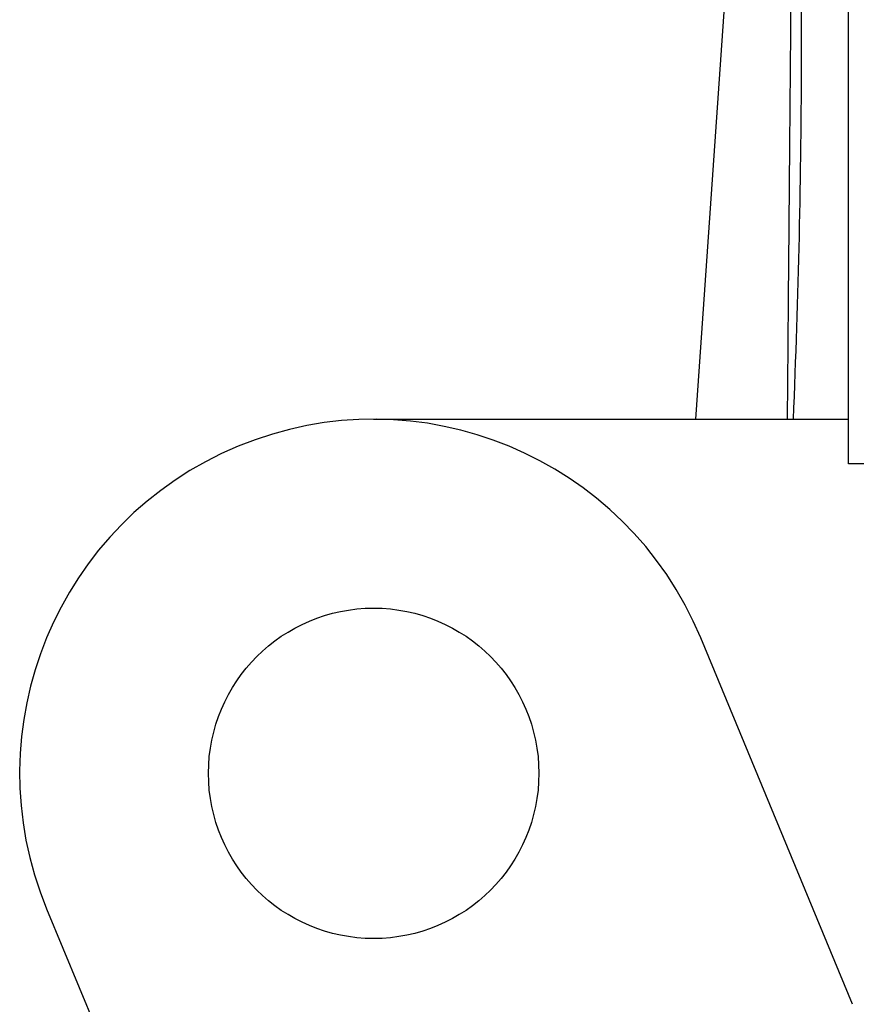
# Model space of a CAD drawing. Header units: millimetres. Extents: x 497 to 1461, y -142 to 737.
# Tile 8 of 26: x 1327 to 1362, y 288 to 330. Entities that reach past the tile are written whole.
import ezdxf

# ---------------------------------------------------------------- set-up
doc = ezdxf.new("R2010")
doc.units = ezdxf.units.MM

msp = doc.modelspace()

# ---------------------------------------------------------------- linework, layer by layer
at = {"color": 7, "linetype": 'Continuous', "lineweight": 25}
for p, q in [((1359.526, 370.332), (1355.555, 313.247)), ((1360.026, 354.337), (1360.026, 328.74)), ((1362.026, 313.242), (1362.026, 352.338)), ((1341.911, 313.242), (1362.026, 313.242)), ((1362.026, 311.351), (1362.026, 313.242)), ((1383.026, 311.351), (1362.026, 311.351)), ((1362.201, 288.456), (1355.77, 303.982)), ((1328.053, 292.502), (1334.484, 276.976))]:
    msp.add_line(p, q, dxfattribs=at)
msp.add_circle((1341.911, 298.242), 7, dxfattribs=at)
msp.add_arc((1341.911, 298.242), 15, 22.5, 202.5, dxfattribs=at)
for points, knots in [([(1359.448, 313.242), (1359.458, 314.437), (1359.478, 316.794), (1359.507, 320.279), (1359.536, 323.661), (1359.564, 326.943), (1359.592, 330.122), (1359.619, 333.201), (1359.645, 336.178), (1359.67, 339.053), (1359.694, 341.827), (1359.718, 344.5), (1359.741, 347.071), (1359.763, 349.541), (1359.784, 351.909), (1359.798, 353.452), (1359.804, 354.208)], [0, 0, 0, 0, 0.087237, 0.172036, 0.254399, 0.334326, 0.411818, 0.486878, 0.559506, 0.629705, 0.697476, 0.762821, 0.825744, 0.886245, 0.94433, 1, 1, 1, 1]), ([(1360.026, 328.74), (1360.026, 326.156), (1359.994, 323.572), (1359.878, 318.406), (1359.793, 315.824), (1359.684, 313.242)], [0, 0, 0, 0, 0.5, 0.5, 1, 1, 1, 1])]:
    msp.add_open_spline(points, degree=3, knots=knots, dxfattribs=at)

doc.saveas('drawing.dxf')
